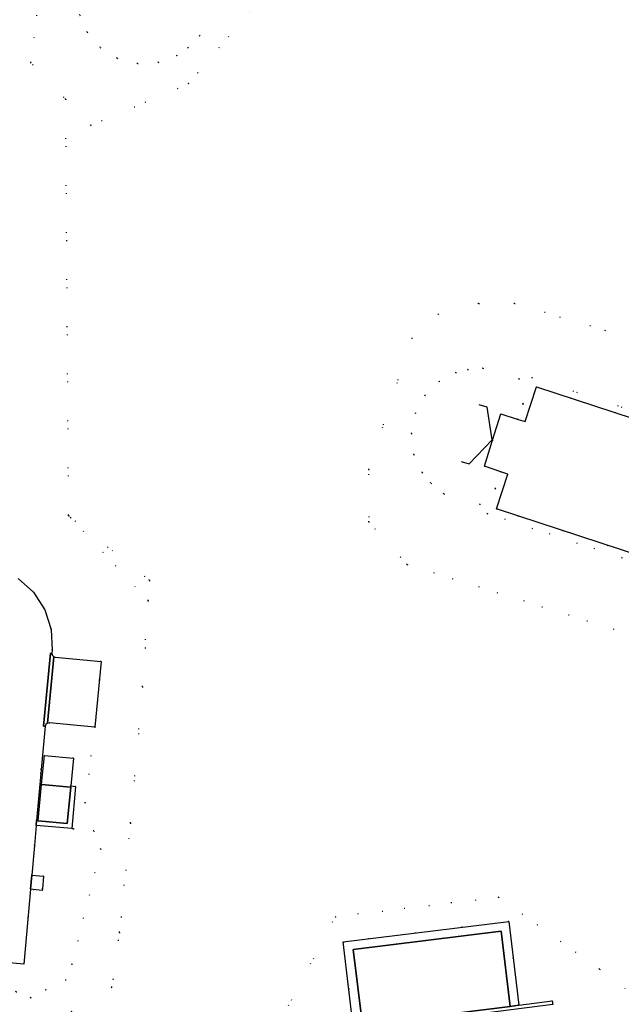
# Model space of a CAD drawing. Header units: metres. Extents: x 174791 to 179073, y 406431 to 409043.
# Tile 109 of 256: x 176194 to 176276, y 407433 to 407568. Entities that reach past the tile are written whole.
import ezdxf

# ---------------------------------------------------------------- set-up
doc = ezdxf.new("R2010")
doc.units = ezdxf.units.M
doc.linetypes.add('DOT', pattern=[6.35, 0, -6.35])
for name, color, linetype in [('panden', 254, 'Continuous'), ('scheiding_grondkering', 254, 'Continuous'), ('terreindeelbegroeid', 254, 'DOT'), ('terreindeelonbegroeid', 254, 'DOT'), ('wegdeel_molgoot', 254, 'Continuous'), ('wegdeel_opstelplaats', 254, 'Continuous'), ('wegdeel_rijbaan', 254, 'Continuous'), ('wegdeel_voetpad', 254, 'Continuous')]:
    doc.layers.add(name, color=color, linetype=linetype)

msp = doc.modelspace()

# ---------------------------------------------------------------- linework, layer by layer
at = {"layer": 'panden'}
for points in [[(176288.453, 407491.323, 0), (176287.655, 407491.585, 0), (176284.705, 407492.553, 0), (176280.842, 407493.821, 0), (176279.037, 407494.413, 0), (176262.012, 407500, 0), (176259.084, 407500.961, 0), (176260.651, 407505.735, 0), (176259.701, 407506.048, 0), (176257.432, 407506.796, 0), (176258.57, 407510.394, 0), (176259.707, 407513.991, 0), (176262.055, 407513.224, 0), (176263.006, 407512.913, 0), (176264.573, 407517.687, 0), (176293.849, 407508.067, 0), (176293.946, 407508.035, 0), (176292.428, 407503.336, 0), (176291.351, 407500, 0), (176288.539, 407491.295, 0)], [(176196.745, 407463.194, 0), (176200.721, 407462.82, 0), (176200.737, 407462.819, 0), (176200.27, 407457.845, 0), (176196.278, 407458.22, 0)], [(176239.433, 407440.563, 0), (176259.748, 407443.085, 0), (176260.968, 407432.772, 0), (176240.715, 407430.242, 0)]]:
    msp.add_polyline3d(points, close=True, dxfattribs=at)
at = {"layer": 'scheiding_grondkering'}
msp.add_polyline3d([(176254.271, 407507.456, 0), (176255.356, 407507.142, 0), (176258.505, 407510.404, 0), (176257.809, 407514.899, 0), (176256.725, 407515.213, 0)], dxfattribs=at)
at = {"layer": 'terreindeelbegroeid'}
for points in [[(176195.306, 407428.755, 0), (176206.376, 407435.381, 0), (176207.425, 407442.911, 0), (176208.941, 407457.902, 0), (176210.583, 407476.585, 0), (176211.342, 407488.373, 0), (176211.522, 407491.167, 0), (176200.728, 407499.767, 0), (176200.435, 407500, 0), (176200.434, 407500.082, 0), (176200.037, 407557.118, 0), (176203.498, 407553.499, 0), (176216.898, 407559.249, 0), (176226.538, 407570.607, 0), (176237.908, 407587.868, 0), (176238.657, 407589.876, 0), (176239.592, 407589.493, 0), (176244.337, 407601.089, 0), (176244.654, 407605.948, 0), (176250.584, 407621.842, 0), (176246.261, 407637.444, 0), (176254.342, 407657.783, 0), (176313.803, 407635.598, 0)], [(176226.538, 407570.607, 0), (176216.898, 407559.249, 0), (176203.498, 407553.499, 0), (176200.037, 407557.118, 0), (176195.262, 407562.111, 0), (176198.975, 407591.16, 0)], [(176198.975, 407591.16, 0), (176195.262, 407562.111, 0), (176200.037, 407557.118, 0), (176200.434, 407500.082, 0), (176200.435, 407500, 0), (176200.728, 407499.767, 0), (176211.342, 407488.373, 0), (176210.583, 407476.585, 0), (176208.941, 407457.902, 0), (176207.425, 407442.911, 0), (176206.376, 407435.381, 0), (176195.306, 407428.755, 0)], [(176201.969, 407568.637, 0), (176203.001, 407566.278, 0), (176204.782, 407564.2, 0), (176207.109, 407562.723, 0), (176209.874, 407561.983, 0), (176212.754, 407562.131, 0), (176215.297, 407563.098, 0), (176216.823, 407564.17, 0), (176218.435, 407565.821, 0), (176220.224, 407570.682, 0)], [(176296.709, 407518.684, 0), (176261.556, 407529.114, 0), (176256.652, 407529.114, 0), (176251.116, 407527.65, 0), (176247.494, 407524.354, 0), (176241.589, 407506.351, 0), (176241.589, 407499.17, 0), (176246.848, 407493.336, 0), (176281.386, 407482.518, 0)], [(176281.386, 407482.518, 0), (176246.848, 407493.336, 0), (176241.589, 407499.17, 0), (176241.589, 407506.351, 0), (176247.494, 407524.354, 0), (176251.116, 407527.65, 0), (176256.652, 407529.114, 0), (176261.556, 407529.114, 0), (176296.709, 407518.684, 0)], [(176294.203, 407509.003, 0), (176263.935, 407518.949, 0), (176262.746, 407515.329, 0), (176262.213, 407518.772, 0), (176257.217, 407520.219, 0), (176255.176, 407520.051, 0), (176253.518, 407519.628, 0), (176251.238, 407518.435, 0), (176249.288, 407516.511, 0), (176247.98, 407514.085, 0), (176247.435, 407511.275, 0), (176247.786, 407508.41, 0), (176248.932, 407505.941, 0), (176250.108, 407504.496, 0), (176251.868, 407503.004, 0), (176256.843, 407501.563, 0), (176258.943, 407503.738, 0), (176257.822, 407500.323, 0), (176278.725, 407493.463, 0)], [(176193.265, 407434.783, 0), (176195.263, 407433.955, 0), (176197.327, 407435.058, 0), (176200.073, 407436.345, 0), (176200.91, 407438.564, 0), (176204.862, 407454.315, 0), (176203.891, 407456.81, 0), (176201.125, 407457.114, 0), (176202.706, 407460.657, 0), (176204.047, 407471.054, 0), (176204.891, 407480.039, 0), (176198.622, 407480.61, 0), (176198.422, 407480.676, 0), (176198.224, 407480.874, 0), (176198.154, 407481.146, 0), (176198.176, 407481.589, 0), (176198.05, 407484.431, 0), (176197.183, 407487.14, 0), (176195.636, 407489.528, 0), (176193.533, 407491.417, 0)], [(176230.605, 407432.897, 0), (176237.013, 407445.058, 0), (176259.365, 407447.723, 0), (176273.212, 407437.889, 0), (176276.751, 407435.228, 0)], [(176276.751, 407435.228, 0), (176273.212, 407437.889, 0), (176259.365, 407447.723, 0), (176237.013, 407445.058, 0), (176230.605, 407432.897, 0)], [(176266.82, 407433.007, 0), (176266.738, 407433.512, 0), (176262.158, 407432.93, 0), (176260.792, 407444.417, 0), (176238.095, 407441.606, 0), (176239.594, 407428.866, 0)]]:
    msp.add_polyline3d(points, dxfattribs=at)
for points in [[(176208.029, 407574.415, 0), (176211.537, 407573.027, 0), (176215.045, 407571.639, 0), (176215.971, 407571.261, 0), (176216.874, 407573.473, 0), (176218.203, 407572.93, 0), (176220.224, 407570.682, 0), (176218.435, 407565.821, 0), (176216.823, 407564.17, 0), (176215.297, 407563.098, 0), (176212.754, 407562.131, 0), (176209.874, 407561.983, 0), (176207.109, 407562.723, 0), (176204.782, 407564.2, 0), (176203.001, 407566.278, 0), (176201.969, 407568.637, 0), (176201.664, 407570.323, 0), (176201.641, 407572.37, 0), (176203.435, 407577.252, 0), (176206.907, 407577.541, 0), (176208.037, 407577.08, 0), (176207.103, 407574.793, 0)], [(176262.746, 407515.329, 0), (176262.055, 407513.224, 0), (176259.707, 407513.991, 0), (176258.57, 407510.394, 0), (176257.432, 407506.796, 0), (176259.701, 407506.048, 0), (176258.943, 407503.738, 0), (176256.843, 407501.563, 0), (176251.868, 407503.004, 0), (176250.108, 407504.496, 0), (176248.932, 407505.941, 0), (176247.786, 407508.41, 0), (176247.435, 407511.275, 0), (176247.98, 407514.085, 0), (176249.288, 407516.511, 0), (176251.238, 407518.435, 0), (176253.518, 407519.628, 0), (176255.176, 407520.051, 0), (176257.217, 407520.219, 0), (176262.213, 407518.772, 0)], [(176211.342, 407488.373, 0), (176200.728, 407499.767, 0), (176211.522, 407491.167, 0)], [(176204.047, 407471.054, 0), (176202.706, 407460.657, 0), (176201.125, 407457.114, 0), (176200.875, 407457.142, 0), (176201.409, 407462.899, 0), (176200.734, 407462.98, 0), (176201.102, 407466.802, 0), (176197.12, 407467.176, 0), (176196.745, 407463.194, 0), (176196.278, 407458.22, 0), (176196.067, 407458.239, 0), (176196.694, 407465.212, 0), (176197.228, 407471.156, 0), (176197.339, 407471.419, 0), (176197.564, 407471.596, 0), (176197.774, 407471.644, 0)], [(176200.875, 407457.142, 0), (176201.125, 407457.114, 0), (176203.891, 407456.81, 0), (176204.862, 407454.315, 0), (176200.91, 407438.564, 0), (176200.073, 407436.345, 0), (176197.327, 407435.058, 0), (176195.263, 407433.955, 0), (176193.265, 407434.783, 0), (176184.294, 407435.618, 0), (176184.63, 407439.555, 0), (176188.338, 407439.212, 0), (176188.326, 407439.086, 0), (176194.295, 407438.535, 0), (176195.219, 407448.814, 0), (176195.578, 407448.78, 0), (176196.844, 407448.659, 0), (176196.874, 407448.877, 0), (176197.009, 407450.631, 0), (176195.392, 407450.738, 0), (176195.759, 407454.812, 0), (176196.008, 407457.579, 0)]]:
    msp.add_polyline3d(points, close=True, dxfattribs=at)
at = {"layer": 'terreindeelonbegroeid'}
for points in [[(176294.203, 407509.003, 0), (176293.849, 407508.067, 0), (176264.573, 407517.687, 0), (176263.006, 407512.913, 0), (176262.055, 407513.224, 0), (176262.746, 407515.329, 0), (176263.935, 407518.949, 0)], [(176280.842, 407493.821, 0), (176280.534, 407492.869, 0), (176278.725, 407493.463, 0), (176257.822, 407500.323, 0), (176258.943, 407503.738, 0), (176259.701, 407506.048, 0), (176260.651, 407505.735, 0), (176259.084, 407500.961, 0), (176262.012, 407500, 0), (176279.037, 407494.413, 0)]]:
    msp.add_polyline3d(points, close=True, dxfattribs=at)
at = {"layer": 'wegdeel_molgoot'}
for points in [[(176198.154, 407481.146, 0), (176198.224, 407480.874, 0), (176198.422, 407480.676, 0), (176197.564, 407471.596, 0), (176197.339, 407471.419, 0), (176197.228, 407471.156, 0), (176197.025, 407471.181, 0), (176197.95, 407481.171, 0)], [(176266.82, 407433.007, 0), (176240.782, 407429.703, 0), (176240.715, 407430.242, 0), (176260.968, 407432.772, 0), (176262.158, 407432.93, 0), (176266.738, 407433.512, 0)]]:
    msp.add_polyline3d(points, close=True, dxfattribs=at)
at = {"layer": 'wegdeel_opstelplaats'}
for points in [[(176204.047, 407471.054, 0), (176197.774, 407471.644, 0), (176197.564, 407471.596, 0), (176198.422, 407480.676, 0), (176198.622, 407480.61, 0), (176204.891, 407480.039, 0)], [(176200.734, 407462.98, 0), (176200.721, 407462.82, 0), (176196.745, 407463.194, 0), (176197.12, 407467.176, 0), (176201.102, 407466.802, 0)]]:
    msp.add_polyline3d(points, close=True, dxfattribs=at)
at = {"layer": 'wegdeel_rijbaan'}
msp.add_polyline3d([(176193.533, 407491.417, 0), (176195.636, 407489.528, 0), (176197.183, 407487.14, 0), (176198.05, 407484.431, 0), (176198.176, 407481.589, 0), (176198.154, 407481.146, 0), (176197.95, 407481.171, 0), (176197.025, 407471.181, 0), (176197.228, 407471.156, 0), (176196.694, 407465.212, 0), (176196.067, 407458.239, 0), (176196.008, 407457.579, 0), (176195.759, 407454.812, 0), (176195.392, 407450.738, 0), (176195.219, 407448.814, 0), (176194.295, 407438.535, 0), (176188.326, 407439.086, 0)], dxfattribs=at)
at = {"layer": 'wegdeel_voetpad'}
for points in [[(176200.875, 407457.142, 0), (176196.008, 407457.579, 0), (176196.067, 407458.239, 0), (176196.278, 407458.22, 0), (176200.27, 407457.845, 0), (176200.737, 407462.819, 0), (176200.721, 407462.82, 0), (176200.734, 407462.98, 0), (176201.409, 407462.899, 0)], [(176197.009, 407450.631, 0), (176196.874, 407448.877, 0), (176196.844, 407448.659, 0), (176195.578, 407448.78, 0), (176195.219, 407448.814, 0), (176195.392, 407450.738, 0)], [(176262.158, 407432.93, 0), (176260.968, 407432.772, 0), (176259.748, 407443.085, 0), (176239.433, 407440.563, 0), (176240.715, 407430.242, 0), (176240.782, 407429.703, 0), (176240.87, 407428.995, 0), (176239.594, 407428.866, 0), (176238.095, 407441.606, 0), (176260.792, 407444.417, 0)]]:
    msp.add_polyline3d(points, close=True, dxfattribs=at)

doc.saveas('drawing.dxf')
